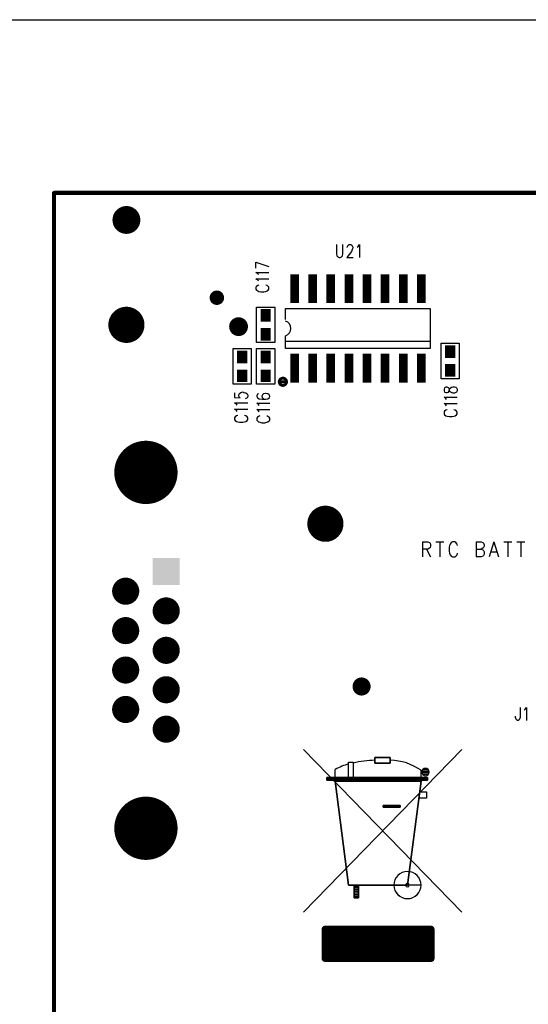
# Model space of a CAD drawing. Extents: x 12040 to 27945, y 10799 to 21199.
# Tile 27 of 42: x 15715 to 17121, y 18477 to 21199. Entities that reach past the tile are written whole.
import ezdxf

# ---------------------------------------------------------------- set-up
doc = ezdxf.new("R2010")
doc.units = 0
doc.header["$MEASUREMENT"] = 0
doc.layers.add('ASSYDWGBOT_PHO', color=7, linetype='Continuous')

msp = doc.modelspace()

# ---------------------------------------------------------------- linework, layer by layer
at = {"layer": 'ASSYDWGBOT_PHO'}
for points in [[(12040, 21199.381), (27945, 21199.381)], [(16590.63, 20577.73), (16590.63, 20551.95)], [(16608.13, 20551.95), (16608.13, 20577.73)], [(16631.88, 20558.83), (16619.381, 20541.639)], [(16620.63, 20570.86), (16621.88, 20574.301)], [(16620.63, 20569.139), (16620.63, 20570.86)], [(16621.88, 20574.301), (16623.131, 20576.019)], [(16623.131, 20576.019), (16625.629, 20577.73)], [(16625.629, 20577.73), (16630.63, 20577.73)], [(16630.63, 20577.73), (16633.129, 20576.019)], [(16634.38, 20563.98), (16631.88, 20558.83)], [(16633.129, 20576.019), (16634.38, 20574.301)], [(16634.38, 20574.301), (16635.63, 20570.86)], [(16635.63, 20567.419), (16634.38, 20563.98)], [(16635.63, 20570.86), (16635.63, 20567.419)], [(16648.13, 20570.86), (16650.631, 20572.58)], [(16650.631, 20572.58), (16654.381, 20577.73)], [(16654.381, 20577.73), (16654.381, 20541.639)], [(16367.889, 20529.381), (16403.98, 20516.88)], [(16367.889, 20511.881), (16367.889, 20529.381)], [(16590.63, 20551.95), (16591.881, 20546.801)], [(16591.881, 20546.801), (16594.379, 20543.36)], [(16594.379, 20543.36), (16598.129, 20541.639)], [(16598.129, 20541.639), (16600.63, 20541.639)], [(16600.63, 20541.639), (16604.38, 20543.36)], [(16604.38, 20543.36), (16606.88, 20546.801)], [(16606.88, 20546.801), (16608.13, 20551.95)], [(16619.381, 20541.639), (16636.881, 20541.639)], [(16373.051, 20496.88), (16367.889, 20500.629)], [(16367.889, 20500.629), (16403.98, 20500.629)], [(16373.051, 20479.38), (16367.889, 20483.13)], [(16367.889, 20483.13), (16403.98, 20483.13)], [(16374.769, 20494.381), (16373.051, 20496.88)], [(16374.769, 20476.879), (16373.051, 20479.38)], [(16369.61, 20461.88), (16367.889, 20459.379)], [(16367.889, 20459.379), (16367.889, 20454.38)], [(16367.889, 20454.38), (16369.61, 20451.88)], [(16373.051, 20464.38), (16369.61, 20461.88)], [(16369.61, 20451.88), (16373.051, 20449.381)], [(16376.48, 20465.63), (16373.051, 20464.38)], [(16373.051, 20449.381), (16376.48, 20448.13)], [(16376.48, 20448.13), (16381.639, 20446.88)], [(16381.639, 20446.88), (16390.23, 20446.88)], [(16390.23, 20446.88), (16395.39, 20448.13)], [(16398.83, 20464.38), (16395.39, 20465.63)], [(16395.39, 20448.13), (16398.83, 20449.381)], [(16402.269, 20461.88), (16398.83, 20464.38)], [(16398.83, 20449.381), (16402.269, 20451.88)], [(16403.98, 20459.379), (16402.269, 20461.88)], [(16402.269, 20451.88), (16403.98, 20454.38)], [(16403.98, 20454.38), (16403.98, 20459.379)], [(16370.001, 20306.41), (16370.001, 20404.84)], [(16370.001, 20404.84), (16420, 20404.84)], [(16420, 20404.84), (16420, 20306.41)], [(16450.001, 20370.63), (16450.001, 20400.631)], [(16450.001, 20400.631), (16850, 20400.631)], [(16850, 20400.631), (16850, 20290.63)], [(16450.001, 20290.63), (16450.001, 20325.63)], [(16450.001, 20310.631), (16850, 20310.631)], [(16305, 20191.41), (16305, 20289.841)], [(16305, 20289.841), (16355, 20289.841)], [(16355, 20289.841), (16355, 20191.41)], [(16420, 20306.41), (16370.001, 20306.41)], [(16370.001, 20191.41), (16370.001, 20289.841)], [(16370.001, 20289.841), (16420, 20289.841)], [(16420, 20289.841), (16420, 20191.41)], [(16850, 20290.63), (16450.001, 20290.63)], [(16879.999, 20206.421), (16879.999, 20304.84)], [(16879.999, 20304.84), (16930, 20304.84)], [(16930, 20304.84), (16930, 20206.421)], [(16930, 20206.421), (16879.999, 20206.421)], [(16355, 20191.41), (16305, 20191.41)], [(16420, 20191.41), (16370.001, 20191.41)], [(16889.61, 20181.881), (16887.89, 20178.129)], [(16887.89, 20178.129), (16887.89, 20173.13)], [(16893.049, 20183.13), (16889.61, 20181.881)], [(16896.481, 20183.13), (16893.049, 20183.13)], [(16899.92, 20181.881), (16896.481, 20183.13)], [(16901.64, 20179.38), (16899.92, 20181.881)], [(16903.36, 20174.379), (16901.64, 20179.38)], [(16901.64, 20171.881), (16903.36, 20176.88)], [(16903.36, 20176.88), (16905.081, 20180.63)], [(16905.081, 20170.63), (16903.36, 20174.379)], [(16905.081, 20180.63), (16908.52, 20183.13)], [(16908.52, 20183.13), (16911.949, 20184.38)], [(16911.949, 20184.38), (16917.11, 20184.38)], [(16917.11, 20184.38), (16920.549, 20183.13)], [(16920.549, 20183.13), (16922.27, 20181.881)], [(16922.27, 20181.881), (16923.981, 20178.129)], [(16923.981, 20178.129), (16923.981, 20173.13)], [(16309.139, 20167.5), (16309.139, 20155.001)], [(16309.139, 20155.001), (16324.61, 20153.749)], [(16321.171, 20162.5), (16322.889, 20166.25)], [(16321.171, 20158.751), (16321.171, 20162.5)], [(16322.889, 20155.001), (16321.171, 20158.751)], [(16322.889, 20166.25), (16326.33, 20168.751)], [(16324.61, 20153.749), (16322.889, 20155.001)], [(16326.33, 20168.751), (16331.48, 20170)], [(16331.48, 20170), (16334.921, 20168.751)], [(16334.921, 20168.751), (16340.08, 20167.5)], [(16341.801, 20152.5), (16338.36, 20151.251)], [(16340.08, 20167.5), (16343.519, 20165.001)], [(16343.519, 20153.749), (16341.801, 20152.5)], [(16343.519, 20165.001), (16345.23, 20161.249)], [(16345.23, 20157.499), (16343.519, 20153.749)], [(16345.23, 20161.249), (16345.23, 20157.499)], [(16372.11, 20163.75), (16370.39, 20160)], [(16370.39, 20160), (16370.39, 20157.499)], [(16370.39, 20157.499), (16372.11, 20153.749)], [(16375.549, 20165.001), (16372.11, 20163.75)], [(16372.11, 20153.749), (16377.27, 20151.251)], [(16377.27, 20151.251), (16385.86, 20150)], [(16385.86, 20162.5), (16384.14, 20158.751)], [(16384.14, 20158.751), (16384.14, 20157.499)], [(16384.14, 20157.499), (16385.86, 20153.749)], [(16389.299, 20165.001), (16385.86, 20162.5)], [(16385.86, 20153.749), (16389.299, 20151.251)], [(16385.86, 20150), (16394.449, 20150)], [(16394.449, 20166.25), (16389.299, 20165.001)], [(16389.299, 20151.251), (16394.449, 20150)], [(16396.17, 20166.25), (16394.449, 20166.25)], [(16394.449, 20150), (16401.331, 20151.251)], [(16401.331, 20165.001), (16396.17, 20166.25)], [(16404.77, 20162.5), (16401.331, 20165.001)], [(16401.331, 20151.251), (16404.77, 20153.749)], [(16406.481, 20158.751), (16404.77, 20162.5)], [(16404.77, 20153.749), (16406.481, 20157.499)], [(16406.481, 20157.499), (16406.481, 20158.751)], [(16887.89, 20173.13), (16889.61, 20169.38)], [(16893.049, 20151.88), (16887.89, 20155.63)], [(16887.89, 20155.63), (16923.981, 20155.63)], [(16889.61, 20169.38), (16893.049, 20168.131)], [(16893.049, 20168.131), (16896.481, 20168.131)], [(16894.77, 20149.38), (16893.049, 20151.88)], [(16896.481, 20168.131), (16899.92, 20169.38)], [(16899.92, 20169.38), (16901.64, 20171.881)], [(16908.52, 20168.131), (16905.081, 20170.63)], [(16911.949, 20166.88), (16908.52, 20168.131)], [(16917.11, 20166.88), (16911.949, 20166.88)], [(16920.549, 20168.131), (16917.11, 20166.88)], [(16922.27, 20169.38), (16920.549, 20168.131)], [(16923.981, 20173.13), (16922.27, 20169.38)], [(16314.301, 20136.25), (16309.139, 20139.999)], [(16309.139, 20139.999), (16345.23, 20139.999)], [(16314.301, 20118.75), (16309.139, 20122.499)], [(16309.139, 20122.499), (16345.23, 20122.499)], [(16316.019, 20133.751), (16314.301, 20136.25)], [(16375.549, 20135), (16370.39, 20138.75)], [(16370.39, 20138.75), (16406.481, 20138.75)], [(16375.549, 20117.5), (16370.39, 20121.25)], [(16370.39, 20121.25), (16406.481, 20121.25)], [(16377.27, 20132.5), (16375.549, 20135)], [(16893.049, 20134.38), (16887.89, 20138.13)], [(16887.89, 20138.13), (16923.981, 20138.13)], [(16893.049, 20119.381), (16889.61, 20116.88)], [(16894.77, 20131.88), (16893.049, 20134.38)], [(16896.481, 20120.63), (16893.049, 20119.381)], [(16918.831, 20119.381), (16915.39, 20120.63)], [(16922.27, 20116.88), (16918.831, 20119.381)], [(16310.86, 20101.25), (16309.139, 20098.749)], [(16309.139, 20098.749), (16309.139, 20093.75)], [(16309.139, 20093.75), (16310.86, 20091.249)], [(16314.301, 20103.75), (16310.86, 20101.25)], [(16316.019, 20116.249), (16314.301, 20118.75)], [(16317.73, 20105), (16314.301, 20103.75)], [(16340.08, 20103.75), (16336.639, 20105)], [(16343.519, 20101.25), (16340.08, 20103.75)], [(16345.23, 20098.749), (16343.519, 20101.25)], [(16343.519, 20091.249), (16345.23, 20093.75)], [(16345.23, 20093.75), (16345.23, 20098.749)], [(16372.11, 20100), (16370.39, 20097.5)], [(16370.39, 20097.5), (16370.39, 20092.501)], [(16370.39, 20092.501), (16372.11, 20090)], [(16375.549, 20102.501), (16372.11, 20100)], [(16377.27, 20115), (16375.549, 20117.5)], [(16378.981, 20103.75), (16375.549, 20102.501)], [(16401.331, 20102.501), (16397.89, 20103.75)], [(16404.77, 20100), (16401.331, 20102.501)], [(16406.481, 20097.5), (16404.77, 20100)], [(16404.77, 20090), (16406.481, 20092.501)], [(16406.481, 20092.501), (16406.481, 20097.5)], [(16889.61, 20116.88), (16887.89, 20114.38)], [(16887.89, 20114.38), (16887.89, 20109.381)], [(16887.89, 20109.381), (16889.61, 20106.88)], [(16889.61, 20106.88), (16893.049, 20104.38)], [(16893.049, 20104.38), (16896.481, 20103.13)], [(16896.481, 20103.13), (16901.64, 20101.879)], [(16901.64, 20101.879), (16910.231, 20101.879)], [(16910.231, 20101.879), (16915.39, 20103.13)], [(16915.39, 20103.13), (16918.831, 20104.38)], [(16918.831, 20104.38), (16922.27, 20106.88)], [(16923.981, 20114.38), (16922.27, 20116.88)], [(16922.27, 20106.88), (16923.981, 20109.381)], [(16923.981, 20109.381), (16923.981, 20114.38)], [(16310.86, 20091.249), (16314.301, 20088.751)], [(16314.301, 20088.751), (16317.73, 20087.5)], [(16317.73, 20087.5), (16322.889, 20086.25)], [(16322.889, 20086.25), (16331.48, 20086.25)], [(16331.48, 20086.25), (16336.639, 20087.5)], [(16336.639, 20087.5), (16340.08, 20088.751)], [(16340.08, 20088.751), (16343.519, 20091.249)], [(16372.11, 20090), (16375.549, 20087.5)], [(16375.549, 20087.5), (16378.981, 20086.25)], [(16378.981, 20086.25), (16384.14, 20084.999)], [(16384.14, 20084.999), (16392.731, 20084.999)], [(16392.731, 20084.999), (16397.89, 20086.25)], [(16397.89, 20086.25), (16401.331, 20087.5)], [(16401.331, 20087.5), (16404.77, 20090)], [(16828.501, 19755.47), (16828.501, 19714.13)], [(16828.501, 19755.47), (16842.819, 19755.47)], [(16842.819, 19755.47), (16847.589, 19753.5)], [(16847.589, 19753.5), (16849.18, 19751.53)], [(16849.18, 19739.719), (16847.589, 19737.749)], [(16849.18, 19751.53), (16850.771, 19747.589)], [(16850.771, 19743.66), (16849.18, 19739.719)], [(16850.771, 19747.589), (16850.771, 19743.66)], [(16865.089, 19755.47), (16887.36, 19755.47)], [(16876.23, 19755.47), (16876.23, 19714.13)], [(16903.271, 19745.63), (16901.68, 19739.719)], [(16901.68, 19739.719), (16901.68, 19729.879)], [(16904.86, 19749.559), (16903.271, 19745.63)], [(16908.051, 19753.5), (16904.86, 19749.559)], [(16911.23, 19755.47), (16908.051, 19753.5)], [(16917.589, 19755.47), (16911.23, 19755.47)], [(16920.771, 19753.5), (16917.589, 19755.47)], [(16923.95, 19749.559), (16920.771, 19753.5)], [(16925.55, 19745.63), (16923.95, 19749.559)], [(16976.45, 19755.47), (16976.45, 19714.13)], [(16976.45, 19755.47), (16990.77, 19755.47)], [(16990.77, 19755.47), (16995.55, 19753.5)], [(16995.55, 19753.5), (16997.141, 19751.53)], [(16997.141, 19739.719), (16995.55, 19737.749)], [(16997.141, 19751.53), (16998.73, 19747.589)], [(16998.73, 19743.66), (16997.141, 19739.719)], [(16998.73, 19747.589), (16998.73, 19743.66)], [(17025.77, 19755.47), (17013.05, 19714.13)], [(17025.77, 19755.47), (17038.5, 19714.13)], [(17052.82, 19755.47), (17075.09, 19755.47)], [(17063.95, 19755.47), (17063.95, 19714.13)], [(17089.411, 19755.47), (17111.679, 19755.47)], [(17100.55, 19755.47), (17100.55, 19714.13)], [(16842.819, 19735.781), (16828.501, 19735.781)], [(16839.64, 19735.781), (16850.771, 19714.13)], [(16847.589, 19737.749), (16842.819, 19735.781)], [(16901.68, 19729.879), (16903.271, 19723.97)], [(16903.271, 19723.97), (16904.86, 19720.03)], [(16904.86, 19720.03), (16908.051, 19716.089)], [(16908.051, 19716.089), (16911.23, 19714.13)], [(16911.23, 19714.13), (16917.589, 19714.13)], [(16917.589, 19714.13), (16920.771, 19716.089)], [(16920.771, 19716.089), (16923.95, 19720.03)], [(16923.95, 19720.03), (16925.55, 19723.97)], [(16976.45, 19735.781), (16990.77, 19735.781)], [(16990.77, 19714.13), (16976.45, 19714.13)], [(16995.55, 19737.749), (16990.77, 19735.781)], [(16990.77, 19735.781), (16995.55, 19733.81)], [(16995.55, 19716.089), (16990.77, 19714.13)], [(16995.55, 19733.81), (16997.141, 19731.84)], [(16997.141, 19718.06), (16995.55, 19716.089)], [(16997.141, 19731.84), (16998.73, 19727.909)], [(16998.73, 19722), (16997.141, 19718.06)], [(16998.73, 19727.909), (16998.73, 19722)], [(17017.82, 19727.909), (17033.73, 19727.909)], [(17098.129, 19297.729), (17098.129, 19270.229)], [(17109.381, 19290.859), (17111.879, 19292.58)], [(17111.879, 19292.58), (17115.629, 19297.729)], [(17115.629, 19297.729), (17115.629, 19261.641)], [(17085.63, 19270.229), (17085.63, 19273.67)], [(17086.88, 19265.079), (17085.63, 19270.229)], [(17088.131, 19263.359), (17086.88, 19265.079)], [(17090.63, 19261.641), (17088.131, 19263.359)], [(17093.13, 19261.641), (17090.63, 19261.641)], [(17095.631, 19263.359), (17093.13, 19261.641)], [(17096.88, 19265.079), (17095.631, 19263.359)], [(17098.129, 19270.229), (17096.88, 19265.079)], [(16936.819, 19181.561), (16499.319, 18731.569)], [(16499.319, 19181.561), (16936.819, 18731.569)], [(16624.319, 19146.561), (16636.82, 19146.561)], [(16624.319, 19099.07), (16624.319, 19146.561)], [(16636.82, 19146.561), (16636.82, 19099.07)], [(16696.819, 19144.07), (16696.819, 19159.069)], [(16696.819, 19159.069), (16696.819, 19144.07)], [(16696.819, 19159.069), (16739.321, 19159.069)], [(16739.321, 19159.069), (16696.819, 19159.069)], [(16586.821, 19101.561), (16586.821, 19126.57)], [(16824.32, 19101.561), (16824.32, 19124.069)], [(16826.651, 19117.8), (16846.979, 19117.8)], [(16827.089, 19122.299), (16846.54, 19122.299)], [(16828.341, 19113.291), (16845.289, 19113.291)], [(16830.099, 19126.801), (16843.531, 19126.801)], [(16564.32, 19104.071), (16564.32, 19096.569)], [(16564.32, 19096.569), (16564.32, 19104.071)], [(16841.82, 19104.071), (16564.32, 19104.071)], [(16564.32, 19104.071), (16841.82, 19104.071)], [(16564.32, 19101.049), (16841.82, 19101.049)], [(16564.32, 19096.569), (16841.82, 19096.569)], [(16841.82, 19096.569), (16564.32, 19096.569)], [(16824.32, 19094.061), (16786.819, 18806.57)], [(16786.819, 18806.57), (16824.32, 19094.061)], [(16841.82, 19096.569), (16841.82, 19104.071)], [(16841.82, 19104.071), (16841.82, 19096.569)], [(16821.819, 19064.07), (16839.319, 19064.07)], [(16839.319, 19064.07), (16839.319, 19046.57)], [(16839.319, 19046.57), (16819.321, 19046.57)], [(16719.32, 19021.561), (16719.32, 19026.569)], [(16719.32, 19026.569), (16719.32, 19021.561)], [(16719.32, 19026.569), (16766.821, 19026.569)], [(16766.821, 19026.569), (16719.32, 19026.569)], [(16719.32, 19026.051), (16766.821, 19026.051)], [(16786.819, 18806.57), (16624.319, 18806.57)], [(16624.319, 18806.57), (16786.819, 18806.57)], [(16639.32, 18771.57), (16639.32, 18804.07)], [(16639.32, 18804.07), (16639.32, 18771.57)], [(16639.32, 18804.07), (16651.819, 18804.07)], [(16651.819, 18804.07), (16639.32, 18804.07)], [(16639.32, 18803.049), (16651.819, 18803.049)], [(16639.32, 18798.55), (16651.819, 18798.55)], [(16639.32, 18794.05), (16651.819, 18794.05)], [(16639.32, 18789.551), (16651.819, 18789.551)], [(16651.819, 18804.07), (16651.819, 18771.57)], [(16651.819, 18771.57), (16651.819, 18804.07)], [(16824.32, 18806.57), (16749.319, 18806.57)], [(16791.821, 18806.57), (16781.82, 18806.57)], [(16639.32, 18785.049), (16651.819, 18785.049)], [(16639.32, 18780.55), (16651.819, 18780.55)], [(16639.32, 18776.051), (16651.819, 18776.051)], [(16651.819, 18771.57), (16639.32, 18771.57)], [(16639.32, 18771.57), (16651.819, 18771.57)]]:
    msp.add_lwpolyline(points, dxfattribs=at)
for points, const_width in [([(20809.999, 20720.631), (15810, 20720.631)], 11.11), ([(15810, 20720.631), (15810, 13390.63)], 11.11), ([(16475, 20427.629), (16475, 20483.629)], 24), ([(16525, 20427.629), (16525, 20483.629)], 24), ([(16575.001, 20427.629), (16575.001, 20483.629)], 24), ([(16625, 20427.629), (16625, 20483.629)], 24), ([(16674.999, 20427.629), (16674.999, 20483.629)], 24), ([(16725, 20427.629), (16725, 20483.629)], 24), ([(16775, 20427.629), (16775, 20483.629)], 24), ([(16825.001, 20427.629), (16825.001, 20483.629)], 24), ([(16395, 20385.13), (16395, 20378.13)], 28), ([(16395, 20385.13), (16395, 20378.13)], 28), ([(16395, 20333.13), (16395, 20326.13)], 28), ([(16395, 20333.13), (16395, 20326.13)], 28), ([(16330, 20270.13), (16330, 20263.13)], 28), ([(16330, 20270.13), (16330, 20263.13)], 28), ([(16395, 20270.13), (16395, 20263.13)], 28), ([(16395, 20270.13), (16395, 20263.13)], 28), ([(16905.001, 20278.13), (16905.001, 20285.13)], 28), ([(16905.001, 20278.13), (16905.001, 20285.13)], 28), ([(16475, 20207.63), (16475, 20263.63)], 24), ([(16525, 20207.63), (16525, 20263.63)], 24), ([(16575.001, 20207.63), (16575.001, 20263.63)], 24), ([(16625, 20207.63), (16625, 20263.63)], 24), ([(16674.999, 20207.63), (16674.999, 20263.63)], 24), ([(16725, 20207.63), (16725, 20263.63)], 24), ([(16775, 20207.63), (16775, 20263.63)], 24), ([(16825.001, 20207.63), (16825.001, 20263.63)], 24), ([(16330, 20218.13), (16330, 20211.13)], 28), ([(16330, 20218.13), (16330, 20211.13)], 28), ([(16395, 20218.13), (16395, 20211.13)], 28), ([(16395, 20218.13), (16395, 20211.13)], 28), ([(16905.001, 20226.13), (16905.001, 20233.13)], 28), ([(16905.001, 20226.13), (16905.001, 20233.13)], 28), ([(16559.32, 18684.071), (16851.82, 18684.071)], 20), ([(16851.82, 18684.071), (16559.32, 18684.071)], 20), ([(16559.32, 18604.071), (16559.32, 18684.071)], 20), ([(16559.32, 18684.071), (16559.32, 18604.071)], 20), ([(16559.32, 18676.05), (16851.82, 18676.05)], 20), ([(16851.82, 18684.071), (16851.82, 18604.071)], 20), ([(16851.82, 18604.071), (16851.82, 18684.071)], 20), ([(16559.32, 18658.051), (16851.82, 18658.051)], 20), ([(16559.32, 18640.051), (16851.82, 18640.051)], 20), ([(16559.32, 18622.049), (16851.82, 18622.049)], 20), ([(16851.82, 18604.071), (16559.32, 18604.071)], 20), ([(16559.32, 18604.071), (16851.82, 18604.071)], 20)]:
    msp.add_lwpolyline(points, dxfattribs=dict(at, const_width=const_width))
for points, const_width in [([(15807.223, 20720.631, 1), (15812.778, 20720.631, 1)], 5.555), ([(15807.223, 20720.631, 1), (15812.778, 20720.631, 1)], 5.555), ([(16452.499, 20198.13, 1), (16432.501, 20198.13, 1)], 8), ([(16432.501, 20198.13, 1), (16452.499, 20198.13)], 8), ([(16564.32, 18676.05, 1), (16554.319, 18676.05, 1)], 10), ([(16554.319, 18676.05, 1), (16564.32, 18676.05)], 10), ([(16554.32, 18684.071, 1), (16564.32, 18684.071, 1)], 10), ([(16554.32, 18684.071, 1), (16564.32, 18684.071, 1)], 10), ([(16554.32, 18684.071, 1), (16564.32, 18684.071, 1)], 10), ([(16554.32, 18684.071, 1), (16564.32, 18684.071, 1)], 10), ([(16554.32, 18676.05, 1), (16564.32, 18676.05, 1)], 10), ([(16846.82, 18684.071, 1), (16856.82, 18684.071, 1)], 10), ([(16846.82, 18684.071, 1), (16856.82, 18684.071, 1)], 10), ([(16846.82, 18684.071, 1), (16856.82, 18684.071, 1)], 10), ([(16846.82, 18684.071, 1), (16856.82, 18684.071, 1)], 10), ([(16846.82, 18676.05, 1), (16856.82, 18676.05, 1)], 10), ([(16856.819, 18676.05, 1), (16846.821, 18676.05, 1)], 10), ([(16846.821, 18676.05, 1), (16856.819, 18676.05)], 10), ([(16564.32, 18658.051, 1), (16554.319, 18658.051, 1)], 10), ([(16554.319, 18658.051, 1), (16564.32, 18658.051)], 10), ([(16564.32, 18640.051, 1), (16554.319, 18640.051, 1)], 10), ([(16554.32, 18658.051, 1), (16564.32, 18658.051, 1)], 10), ([(16554.32, 18640.051, 1), (16564.32, 18640.051, 1)], 10), ([(16846.82, 18658.051, 1), (16856.82, 18658.051, 1)], 10), ([(16846.82, 18640.051, 1), (16856.82, 18640.051, 1)], 10), ([(16856.819, 18658.051, 1), (16846.821, 18658.051, 1)], 10), ([(16846.821, 18658.051, 1), (16856.819, 18658.051)], 10), ([(16856.819, 18640.051, 1), (16846.821, 18640.051, 1)], 10), ([(16554.319, 18640.051, 1), (16564.32, 18640.051)], 10), ([(16564.32, 18622.049, 1), (16554.319, 18622.049, 1)], 10), ([(16554.319, 18622.049, 1), (16564.32, 18622.049)], 10), ([(16554.32, 18622.049, 1), (16564.32, 18622.049, 1)], 10), ([(16846.82, 18622.049, 1), (16856.82, 18622.049, 1)], 10), ([(16846.821, 18640.051, 1), (16856.819, 18640.051)], 10), ([(16856.819, 18622.049, 1), (16846.821, 18622.049, 1)], 10), ([(16846.821, 18622.049, 1), (16856.819, 18622.049)], 10), ([(16554.32, 18604.071, 1), (16564.32, 18604.071, 1)], 10), ([(16554.32, 18604.071, 1), (16564.32, 18604.071, 1)], 10), ([(16554.32, 18604.071, 1), (16564.32, 18604.071, 1)], 10), ([(16554.32, 18604.071, 1), (16564.32, 18604.071, 1)], 10), ([(16846.82, 18604.071, 1), (16856.82, 18604.071, 1)], 10), ([(16846.82, 18604.071, 1), (16856.82, 18604.071, 1)], 10), ([(16846.82, 18604.071, 1), (16856.82, 18604.071, 1)], 10), ([(16846.82, 18604.071, 1), (16856.82, 18604.071, 1)], 10)]:
    msp.add_lwpolyline(points, format="xyb", close=True, dxfattribs=dict(at, const_width=const_width))
for points, const_width in [([(15990.75, 20645.63, 1), (16029.25, 20645.63, 1), (15990.75, 20645.63)], 38.5), ([(16250, 20430.63, 1), (16270, 20430.63, 1), (16250, 20430.63)], 20), ([(15985, 20355.631, 1), (16035, 20355.631, 1), (15985, 20355.631)], 50), ([(16307, 20350.63, 1), (16333, 20350.63, 1), (16307, 20350.63)], 26), ([(16020.249, 19947.63, 1), (16107.749, 19947.63, 1), (16020.249, 19947.63)], 87.5), ([(16534.999, 19805.63, 1), (16584.999, 19805.63, 1), (16534.999, 19805.63)], 50), ([(15989.249, 19619.129, 1), (16026.749, 19619.129, 1), (15989.249, 19619.129)], 37.5), ([(16101.251, 19564.631, 1), (16138.751, 19564.631, 1), (16101.251, 19564.631)], 37.5), ([(15989.249, 19510.13, 1), (16026.749, 19510.13, 1), (15989.249, 19510.13)], 37.5), ([(16101.251, 19455.629, 1), (16138.751, 19455.629, 1), (16101.251, 19455.629)], 37.5), ([(15989.249, 19401.131, 1), (16026.749, 19401.131, 1), (15989.249, 19401.131)], 37.5), ([(16101.251, 19346.63, 1), (16138.751, 19346.63, 1), (16101.251, 19346.63)], 37.5), ([(16647.5, 19355.631, 1), (16672.5, 19355.631, 1), (16647.5, 19355.631)], 25), ([(15989.249, 19292.13, 1), (16026.749, 19292.13, 1), (15989.249, 19292.13)], 37.5), ([(16101.251, 19237.631, 1), (16138.751, 19237.631, 1), (16101.251, 19237.631)], 37.5), ([(16020.249, 18963.631, 1), (16107.749, 18963.631, 1), (16020.249, 18963.631)], 87.5)]:
    msp.add_lwpolyline(points, format="xyb", dxfattribs=dict(at, const_width=const_width))
for points in [[(16450.001, 20325.63, 0.743977), (16450.001, 20365.62)], [(16624.18, 19141.52, 0.048473), (16586.691, 19126.49)], [(16696.97, 19151.569, 0.051532), (16636.971, 19144.091)], [(16824.36, 19124.029, 0.148993), (16739.38, 19151.56)], [(16749.319, 18806.561, 1), (16824.32, 18806.561)], [(16781.82, 18806.561, 1), (16791.821, 18806.561)]]:
    msp.add_lwpolyline(points, format="xyb", dxfattribs=at)
for points in [[(16739.321, 19144.07), (16696.819, 19144.07)], [(16696.819, 19144.07), (16739.321, 19144.07)], [(16739.321, 19159.069), (16739.321, 19144.07)], [(16739.321, 19144.07), (16739.321, 19159.069)], [(16847.059, 19119.061), (16826.58, 19119.061)], [(16847.059, 19119.061), (16826.58, 19119.061)], [(16586.821, 19094.061), (16824.32, 19094.061)], [(16824.32, 19094.061), (16586.821, 19094.061)], [(16624.319, 18806.57), (16586.821, 19094.061)], [(16586.821, 19094.061), (16624.319, 18806.57)], [(16766.821, 19021.561), (16719.32, 19021.561)], [(16719.32, 19021.561), (16766.821, 19021.561)], [(16766.821, 19026.569), (16766.821, 19021.561)], [(16766.821, 19021.561), (16766.821, 19026.569)]]:
    msp.add_lwpolyline(points, close=True, dxfattribs=at)
for points in [[(16847.059, 19119.061, 1), (16826.58, 19119.061, 1)], [(16847.059, 19119.061, 1), (16826.58, 19119.061, 1)], [(16826.58, 19119.061, 1), (16847.059, 19119.061)], [(16826.58, 19119.061, 1), (16847.059, 19119.061)], [(16826.58, 19119.061, 1), (16847.059, 19119.061)], [(16826.58, 19119.061, 1), (16847.059, 19119.061)], [(16824.32, 18806.57, 1), (16749.319, 18806.57, 1)], [(16749.319, 18806.57, 1), (16824.32, 18806.57)], [(16791.821, 18806.57, 1), (16781.82, 18806.57, 1)], [(16781.82, 18806.57, 1), (16791.821, 18806.57)]]:
    msp.add_lwpolyline(points, format="xyb", close=True, dxfattribs=at)
for points in [[(16487, 20471.629), (16463, 20471.629), (16487, 20495.629), (16463, 20495.629)], [(16537, 20471.629), (16513, 20471.629), (16537, 20495.629), (16513, 20495.629)], [(16587.001, 20471.629), (16563.001, 20471.629), (16587.001, 20495.629), (16563.001, 20495.629)], [(16637, 20471.629), (16613, 20471.629), (16637, 20495.629), (16613, 20495.629)], [(16686.999, 20471.629), (16662.999, 20471.629), (16686.999, 20495.629), (16662.999, 20495.629)], [(16737, 20471.629), (16713, 20471.629), (16737, 20495.629), (16713, 20495.629)], [(16787, 20471.629), (16763, 20471.629), (16787, 20495.629), (16763, 20495.629)], [(16837.001, 20471.629), (16813.001, 20471.629), (16837.001, 20495.629), (16813.001, 20495.629)], [(16463, 20439.629), (16487, 20439.629), (16463, 20415.629), (16487, 20415.629)], [(16513, 20439.629), (16537, 20439.629), (16513, 20415.629), (16537, 20415.629)], [(16563.001, 20439.629), (16587.001, 20439.629), (16563.001, 20415.629), (16587.001, 20415.629)], [(16613, 20439.629), (16637, 20439.629), (16613, 20415.629), (16637, 20415.629)], [(16662.999, 20439.629), (16686.999, 20439.629), (16662.999, 20415.629), (16686.999, 20415.629)], [(16713, 20439.629), (16737, 20439.629), (16713, 20415.629), (16737, 20415.629)], [(16763, 20439.629), (16787, 20439.629), (16763, 20415.629), (16787, 20415.629)], [(16813.001, 20439.629), (16837.001, 20439.629), (16813.001, 20415.629), (16837.001, 20415.629)], [(16409, 20371.13), (16381, 20371.13), (16409, 20399.13), (16381, 20399.13)], [(16409, 20371.13), (16381, 20371.13), (16409, 20399.13), (16381, 20399.13)], [(16381, 20392.13), (16409, 20392.13), (16381, 20364.13), (16409, 20364.13)], [(16381, 20392.13), (16409, 20392.13), (16381, 20364.13), (16409, 20364.13)], [(16409, 20319.13), (16381, 20319.13), (16409, 20347.13), (16381, 20347.13)], [(16409, 20319.13), (16381, 20319.13), (16409, 20347.13), (16381, 20347.13)], [(16381, 20340.13), (16409, 20340.13), (16381, 20312.13), (16409, 20312.13)], [(16381, 20340.13), (16409, 20340.13), (16381, 20312.13), (16409, 20312.13)], [(16344, 20256.13), (16316, 20256.13), (16344, 20284.13), (16316, 20284.13)], [(16344, 20256.13), (16316, 20256.13), (16344, 20284.13), (16316, 20284.13)], [(16409, 20256.13), (16381, 20256.13), (16409, 20284.13), (16381, 20284.13)], [(16409, 20256.13), (16381, 20256.13), (16409, 20284.13), (16381, 20284.13)], [(16919.001, 20271.13), (16891.001, 20271.13), (16919.001, 20299.13), (16891.001, 20299.13)], [(16919.001, 20271.13), (16891.001, 20271.13), (16919.001, 20299.13), (16891.001, 20299.13)], [(16891.001, 20292.13), (16919.001, 20292.13), (16891.001, 20264.13), (16919.001, 20264.13)], [(16891.001, 20292.13), (16919.001, 20292.13), (16891.001, 20264.13), (16919.001, 20264.13)], [(16316, 20277.13), (16344, 20277.13), (16316, 20249.13), (16344, 20249.13)], [(16316, 20277.13), (16344, 20277.13), (16316, 20249.13), (16344, 20249.13)], [(16381, 20277.13), (16409, 20277.13), (16381, 20249.13), (16409, 20249.13)], [(16381, 20277.13), (16409, 20277.13), (16381, 20249.13), (16409, 20249.13)], [(16487, 20251.63), (16463, 20251.63), (16487, 20275.63), (16463, 20275.63)], [(16537, 20251.63), (16513, 20251.63), (16537, 20275.63), (16513, 20275.63)], [(16587.001, 20251.63), (16563.001, 20251.63), (16587.001, 20275.63), (16563.001, 20275.63)], [(16637, 20251.63), (16613, 20251.63), (16637, 20275.63), (16613, 20275.63)], [(16686.999, 20251.63), (16662.999, 20251.63), (16686.999, 20275.63), (16662.999, 20275.63)], [(16737, 20251.63), (16713, 20251.63), (16737, 20275.63), (16713, 20275.63)], [(16787, 20251.63), (16763, 20251.63), (16787, 20275.63), (16763, 20275.63)], [(16837.001, 20251.63), (16813.001, 20251.63), (16837.001, 20275.63), (16813.001, 20275.63)], [(16344, 20204.13), (16316, 20204.13), (16344, 20232.13), (16316, 20232.13)], [(16344, 20204.13), (16316, 20204.13), (16344, 20232.13), (16316, 20232.13)], [(16409, 20204.13), (16381, 20204.13), (16409, 20232.13), (16381, 20232.13)], [(16409, 20204.13), (16381, 20204.13), (16409, 20232.13), (16381, 20232.13)], [(16919.001, 20219.13), (16891.001, 20219.13), (16919.001, 20247.13), (16891.001, 20247.13)], [(16919.001, 20219.13), (16891.001, 20219.13), (16919.001, 20247.13), (16891.001, 20247.13)], [(16891.001, 20240.13), (16919.001, 20240.13), (16891.001, 20212.13), (16919.001, 20212.13)], [(16891.001, 20240.13), (16919.001, 20240.13), (16891.001, 20212.13), (16919.001, 20212.13)], [(16316, 20225.13), (16344, 20225.13), (16316, 20197.13), (16344, 20197.13)], [(16316, 20225.13), (16344, 20225.13), (16316, 20197.13), (16344, 20197.13)], [(16381, 20225.13), (16409, 20225.13), (16381, 20197.13), (16409, 20197.13)], [(16381, 20225.13), (16409, 20225.13), (16381, 20197.13), (16409, 20197.13)], [(16463, 20219.63), (16487, 20219.63), (16463, 20195.63), (16487, 20195.63)], [(16513, 20219.63), (16537, 20219.63), (16513, 20195.63), (16537, 20195.63)], [(16563.001, 20219.63), (16587.001, 20219.63), (16563.001, 20195.63), (16587.001, 20195.63)], [(16613, 20219.63), (16637, 20219.63), (16613, 20195.63), (16637, 20195.63)], [(16662.999, 20219.63), (16686.999, 20219.63), (16662.999, 20195.63), (16686.999, 20195.63)], [(16713, 20219.63), (16737, 20219.63), (16713, 20195.63), (16737, 20195.63)], [(16763, 20219.63), (16787, 20219.63), (16763, 20195.63), (16787, 20195.63)], [(16813.001, 20219.63), (16837.001, 20219.63), (16813.001, 20195.63), (16837.001, 20195.63)], [(16157.501, 19636.13), (16157.501, 19711.13), (16082.501, 19636.13), (16082.501, 19711.13)]]:
    msp.add_solid(points, dxfattribs=at)

doc.saveas('drawing.dxf')
